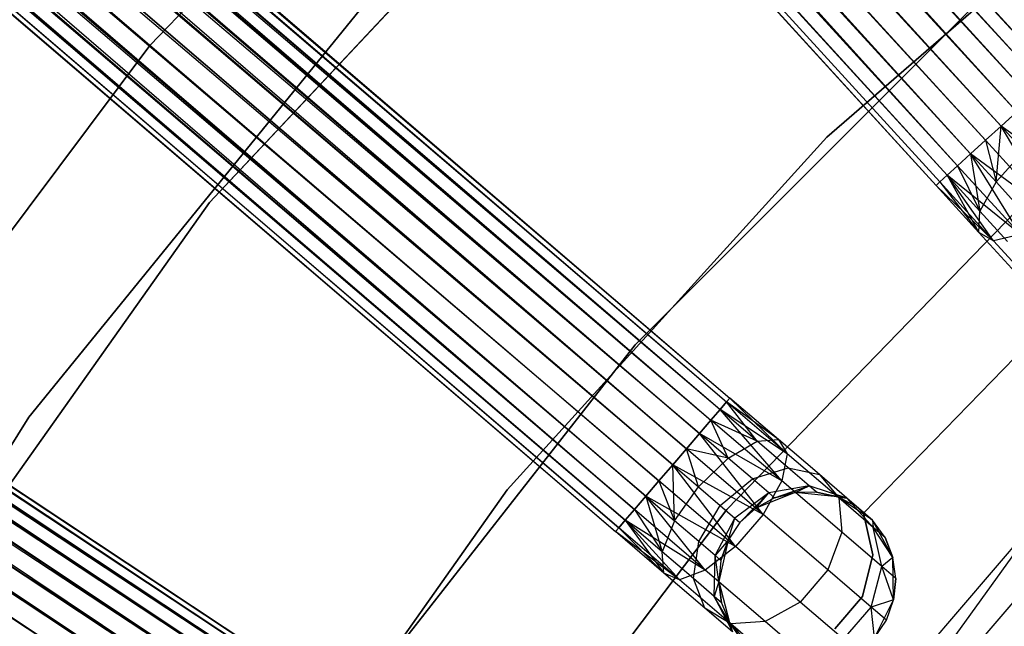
# Model space of a CAD drawing. Extents: x -189 to 189, y -189 to 189.
# Tile 130 of 256: x -40 to -29, y 26 to 33. Entities that reach past the tile are written whole.
import ezdxf

# ---------------------------------------------------------------- set-up
doc = ezdxf.new("R2010")
doc.units = 0
doc.header["$LTSCALE"] = 25.4
doc.layers.get('0').update_dxf_attribs({"linetype": 'CONTINUOUS'})

# ---------------------------------------------------------------- blocks, each defined once
blk = doc.blocks.new('NL2500012474_STL')
at = {"color": 0}
for p, q in [((78.491, 125.123, 177.855), (162.783, 32.493, 178.068)), ((78.491, 125.123, 177.855), (162.783, 32.493, 178.068)), ((78.491, 125.123, 177.855), (162.665, 32.386, 178.249)), ((78.491, 125.123, 177.855), (162.665, 32.386, 178.249)), ((78.408, 125.048, 176.932), (162.783, 32.493, 176.932)), ((78.408, 125.048, 176.932), (162.783, 32.493, 176.932)), ((78.29, 124.94, 178.249), (162.665, 32.386, 178.249)), ((78.29, 124.94, 178.249), (162.665, 32.386, 178.249)), ((78.29, 124.94, 178.249), (162.518, 32.252, 178.385)), ((78.29, 124.94, 178.249), (162.518, 32.252, 178.385)), ((78.29, 124.94, 178.249), (162.351, 32.1, 178.471)), ((78.29, 124.94, 178.249), (162.351, 32.1, 178.471)), ((78.143, 124.807, 176.615), (162.518, 32.252, 176.615)), ((78.143, 124.807, 176.615), (162.518, 32.252, 176.615)), ((78.143, 124.807, 176.615), (162.665, 32.386, 176.751)), ((78.143, 124.807, 176.615), (162.665, 32.386, 176.751)), ((78.143, 124.807, 176.615), (162.783, 32.493, 176.932)), ((78.143, 124.807, 176.615), (162.783, 32.493, 176.932)), ((77.977, 124.655, 178.471), (162.351, 32.1, 178.471)), ((77.977, 124.655, 178.471), (162.351, 32.1, 178.471)), ((162.518, 32.252, 176.615), (77.8, 124.494, 176.5)), ((77.8, 124.494, 178.5), (162.175, 31.939, 178.5)), ((77.8, 124.494, 178.5), (162.175, 31.939, 178.5)), ((162.351, 32.1, 176.529), (77.8, 124.494, 176.5)), ((162.518, 32.252, 176.615), (77.8, 124.494, 176.5)), ((162.351, 32.1, 176.529), (77.8, 124.494, 176.5)), ((162.175, 31.939, 176.5), (77.8, 124.494, 176.5)), ((162.175, 31.939, 176.5), (77.8, 124.494, 176.5)), ((77.623, 124.332, 178.471), (161.998, 31.778, 178.471)), ((77.623, 124.332, 178.471), (161.998, 31.778, 178.471)), ((77.623, 124.332, 178.471), (161.831, 31.626, 178.385)), ((77.623, 124.332, 178.471), (161.831, 31.626, 178.385)), ((77.623, 124.332, 178.471), (161.685, 31.492, 178.249)), ((77.623, 124.332, 178.471), (161.685, 31.492, 178.249)), ((77.456, 124.18, 176.615), (161.831, 31.626, 176.615)), ((162.175, 31.939, 176.5), (77.456, 124.18, 176.615)), ((162.175, 31.939, 176.5), (77.456, 124.18, 176.615)), ((161.998, 31.778, 176.529), (77.456, 124.18, 176.615)), ((161.998, 31.778, 176.529), (77.456, 124.18, 176.615)), ((77.456, 124.18, 176.615), (161.831, 31.626, 176.615)), ((77.31, 124.047, 178.249), (161.685, 31.492, 178.249)), ((77.31, 124.047, 178.249), (161.685, 31.492, 178.249)), ((77.31, 124.047, 178.249), (161.566, 31.384, 178.068)), ((77.31, 124.047, 178.249), (161.566, 31.384, 178.068)), ((161.831, 31.626, 176.615), (77.192, 123.939, 176.932)), ((161.685, 31.492, 176.751), (77.192, 123.939, 176.932)), ((161.831, 31.626, 176.615), (77.192, 123.939, 176.932)), ((161.685, 31.492, 176.751), (77.192, 123.939, 176.932)), ((161.566, 31.384, 176.932), (77.192, 123.939, 176.932)), ((161.566, 31.384, 176.932), (77.192, 123.939, 176.932)), ((77.066, 123.825, 177.379), (161.441, 31.27, 177.621)), ((77.066, 123.825, 177.379), (161.441, 31.27, 177.379)), ((77.066, 123.825, 177.379), (161.441, 31.27, 177.621)), ((161.566, 31.384, 176.932), (77.066, 123.825, 177.379)), ((161.566, 31.384, 176.932), (77.066, 123.825, 177.379)), ((161.484, 31.309, 177.145), (77.066, 123.825, 177.379)), ((161.484, 31.309, 177.145), (77.066, 123.825, 177.379)), ((77.066, 123.825, 177.379), (161.441, 31.27, 177.379)), ((77.109, 123.864, 177.855), (161.566, 31.384, 178.068)), ((77.109, 123.864, 177.855), (161.566, 31.384, 178.068)), ((77.109, 123.864, 177.855), (161.484, 31.309, 177.855)), ((77.109, 123.864, 177.855), (161.484, 31.309, 177.855)), ((77.109, 123.864, 177.855), (161.441, 31.27, 177.621)), ((77.109, 123.864, 177.855), (161.441, 31.27, 177.621)), ((64.007, 110.354, 177.379), (159.116, 28.869, 177.379)), ((64.007, 110.354, 177.379), (159.116, 28.869, 177.621)), ((64.007, 110.354, 177.379), (159.116, 28.869, 177.379)), ((64.007, 110.354, 177.379), (159.116, 28.869, 177.621)), ((64.007, 110.354, 177.379), (159.078, 28.825, 177.855)), ((64.007, 110.354, 177.379), (159.078, 28.825, 177.855)), ((63.896, 110.225, 176.932), (159.005, 28.74, 176.932)), ((63.896, 110.225, 176.932), (159.005, 28.74, 176.932)), ((63.896, 110.225, 176.932), (159.078, 28.825, 177.145)), ((63.896, 110.225, 176.932), (159.078, 28.825, 177.145)), ((63.896, 110.225, 176.932), (159.116, 28.869, 177.379)), ((63.896, 110.225, 176.932), (159.116, 28.869, 177.379)), ((63.969, 110.31, 177.855), (159.078, 28.825, 177.855)), ((63.969, 110.31, 177.855), (159.078, 28.825, 177.855)), ((63.969, 110.31, 177.855), (159.005, 28.74, 178.068)), ((63.969, 110.31, 177.855), (159.005, 28.74, 178.068)), ((63.969, 110.31, 177.855), (158.901, 28.619, 178.249)), ((63.969, 110.31, 177.855), (158.901, 28.619, 178.249)), ((63.792, 110.103, 178.249), (158.901, 28.619, 178.249)), ((63.792, 110.103, 178.249), (158.901, 28.619, 178.249)), ((63.792, 110.103, 178.249), (158.772, 28.468, 178.385)), ((63.792, 110.103, 178.249), (158.772, 28.468, 178.385)), ((63.792, 110.103, 178.249), (158.626, 28.297, 178.471)), ((63.792, 110.103, 178.249), (158.626, 28.297, 178.471)), ((63.663, 109.953, 176.615), (158.772, 28.468, 176.615)), ((63.663, 109.953, 176.615), (158.772, 28.468, 176.615)), ((63.663, 109.953, 176.615), (158.901, 28.619, 176.751)), ((63.663, 109.953, 176.615), (158.901, 28.619, 176.751)), ((63.663, 109.953, 176.615), (159.005, 28.74, 176.932)), ((63.663, 109.953, 176.615), (159.005, 28.74, 176.932)), ((63.516, 109.782, 178.471), (158.626, 28.297, 178.471)), ((63.516, 109.782, 178.471), (158.626, 28.297, 178.471)), ((158.772, 28.468, 176.615), (63.361, 109.6, 176.5)), ((63.361, 109.6, 178.5), (158.47, 28.115, 178.5)), ((63.361, 109.6, 178.5), (158.47, 28.115, 178.5)), ((158.626, 28.297, 176.529), (63.361, 109.6, 176.5)), ((158.772, 28.468, 176.615), (63.361, 109.6, 176.5)), ((158.626, 28.297, 176.529), (63.361, 109.6, 176.5)), ((158.47, 28.115, 176.5), (63.361, 109.6, 176.5)), ((158.47, 28.115, 176.5), (63.361, 109.6, 176.5)), ((63.205, 109.418, 178.471), (158.314, 27.934, 178.471)), ((63.205, 109.418, 178.471), (158.314, 27.934, 178.471)), ((63.205, 109.418, 178.471), (158.167, 27.762, 178.385)), ((63.205, 109.418, 178.471), (158.167, 27.762, 178.385)), ((63.205, 109.418, 178.471), (158.038, 27.612, 178.249)), ((63.205, 109.418, 178.471), (158.038, 27.612, 178.249)), ((63.058, 109.247, 176.615), (158.167, 27.762, 176.615)), ((158.47, 28.115, 176.5), (63.058, 109.247, 176.615)), ((158.47, 28.115, 176.5), (63.058, 109.247, 176.615)), ((158.314, 27.934, 176.529), (63.058, 109.247, 176.615)), ((158.314, 27.934, 176.529), (63.058, 109.247, 176.615)), ((63.058, 109.247, 176.615), (158.167, 27.762, 176.615)), ((62.929, 109.096, 178.249), (158.038, 27.612, 178.249)), ((62.929, 109.096, 178.249), (158.038, 27.612, 178.249)), ((62.929, 109.096, 178.249), (157.934, 27.49, 178.068)), ((62.929, 109.096, 178.249), (157.934, 27.49, 178.068)), ((62.752, 108.89, 177.855), (157.934, 27.49, 178.068)), ((62.752, 108.89, 177.855), (157.934, 27.49, 178.068)), ((62.752, 108.89, 177.855), (157.861, 27.405, 177.855)), ((62.752, 108.89, 177.855), (157.861, 27.405, 177.855)), ((62.752, 108.89, 177.855), (157.824, 27.362, 177.621)), ((62.752, 108.89, 177.855), (157.824, 27.362, 177.621)), ((158.167, 27.762, 176.615), (62.825, 108.975, 176.932)), ((158.038, 27.612, 176.751), (62.825, 108.975, 176.932)), ((158.167, 27.762, 176.615), (62.825, 108.975, 176.932)), ((158.038, 27.612, 176.751), (62.825, 108.975, 176.932)), ((157.934, 27.49, 176.932), (62.825, 108.975, 176.932)), ((157.934, 27.49, 176.932), (62.825, 108.975, 176.932)), ((62.715, 108.846, 177.379), (157.824, 27.362, 177.621)), ((62.715, 108.846, 177.379), (157.824, 27.362, 177.379)), ((62.715, 108.846, 177.379), (157.824, 27.362, 177.621)), ((157.934, 27.49, 176.932), (62.715, 108.846, 177.379)), ((157.934, 27.49, 176.932), (62.715, 108.846, 177.379)), ((157.861, 27.405, 177.145), (62.715, 108.846, 177.379)), ((157.861, 27.405, 177.145), (62.715, 108.846, 177.379)), ((62.715, 108.846, 177.379), (157.824, 27.362, 177.379)), ((51.378, 93.824, 177.855), (155.779, 24.645, 177.855)), ((51.378, 93.824, 177.855), (155.779, 24.645, 177.855)), ((51.378, 93.824, 177.855), (155.718, 24.552, 178.068)), ((51.378, 93.824, 177.855), (155.718, 24.552, 178.068)), ((51.378, 93.824, 177.855), (155.629, 24.418, 178.249)), ((51.378, 93.824, 177.855), (155.629, 24.418, 178.249)), ((51.41, 93.872, 177.379), (155.811, 24.693, 177.379)), ((51.41, 93.872, 177.379), (155.811, 24.693, 177.621)), ((51.41, 93.872, 177.379), (155.811, 24.693, 177.379)), ((51.41, 93.872, 177.379), (155.811, 24.693, 177.621)), ((51.41, 93.872, 177.379), (155.779, 24.645, 177.855)), ((51.41, 93.872, 177.379), (155.779, 24.645, 177.855)), ((51.316, 93.731, 176.932), (155.718, 24.552, 176.932)), ((51.316, 93.731, 176.932), (155.718, 24.552, 176.932)), ((51.316, 93.731, 176.932), (155.779, 24.645, 177.145)), ((51.316, 93.731, 176.932), (155.779, 24.645, 177.145)), ((51.316, 93.731, 176.932), (155.811, 24.693, 177.379)), ((51.316, 93.731, 176.932), (155.811, 24.693, 177.379)), ((51.228, 93.598, 178.249), (155.629, 24.418, 178.249)), ((51.228, 93.598, 178.249), (155.629, 24.418, 178.249)), ((51.228, 93.598, 178.249), (155.52, 24.253, 178.385)), ((51.228, 93.598, 178.249), (155.52, 24.253, 178.385)), ((51.228, 93.598, 178.249), (155.395, 24.065, 178.471)), ((51.228, 93.598, 178.249), (155.395, 24.065, 178.471)), ((51.118, 93.432, 176.615), (155.52, 24.253, 176.615)), ((51.118, 93.432, 176.615), (155.52, 24.253, 176.615)), ((51.118, 93.432, 176.615), (155.629, 24.418, 176.751)), ((51.118, 93.432, 176.615), (155.629, 24.418, 176.751)), ((51.118, 93.432, 176.615), (155.718, 24.552, 176.932)), ((51.118, 93.432, 176.615), (155.718, 24.552, 176.932)), ((50.993, 93.244, 178.471), (155.395, 24.065, 178.471)), ((50.993, 93.244, 178.471), (155.395, 24.065, 178.471)), ((155.52, 24.253, 176.615), (50.861, 93.045, 176.5)), ((50.861, 93.045, 178.5), (155.263, 23.866, 178.5)), ((50.861, 93.045, 178.5), (155.263, 23.866, 178.5)), ((155.395, 24.065, 176.529), (50.861, 93.045, 176.5)), ((155.52, 24.253, 176.615), (50.861, 93.045, 176.5)), ((155.395, 24.065, 176.529), (50.861, 93.045, 176.5)), ((155.263, 23.866, 176.5), (50.861, 93.045, 176.5)), ((155.263, 23.866, 176.5), (50.861, 93.045, 176.5)), ((50.729, 92.845, 178.471), (155.131, 23.666, 178.471)), ((50.729, 92.845, 178.471), (155.131, 23.666, 178.471)), ((155.263, 23.866, 176.5), (50.605, 92.657, 176.615)), ((155.263, 23.866, 176.5), (50.605, 92.657, 176.615)), ((155.131, 23.666, 176.529), (50.605, 92.657, 176.615)), ((155.131, 23.666, 176.529), (50.605, 92.657, 176.615)), ((152.57, 32.847, 20), (156.813, 37.278, 20)), ((156.813, 37.278, 26.5), (152.57, 32.847, 26.5)), ((152.57, 32.847, 20), (156.813, 37.278, 20)), ((156.813, 37.278, 26.5), (152.57, 32.847, 26.5)), ((153.244, 31.078, 20), (157.832, 35.972, 20)), ((157.832, 35.972, 19), (153.244, 31.078, 19)), ((157.832, 35.972, 19), (153.244, 31.078, 19)), ((153.244, 31.078, 20), (157.832, 35.972, 20)), ((164.273, 35.333, 186), (160.21, 31.815, 186)), ((160.21, 31.815, 187), (164.273, 35.333, 187)), ((164.273, 35.333, 186), (160.21, 31.815, 186)), ((160.21, 31.815, 187), (164.273, 35.333, 187)), ((155.029, 33.365, 20), (151.203, 28.653, 20)), ((151.203, 28.653, 26.5), (155.029, 33.365, 26.5)), ((151.203, 28.653, 26.5), (155.029, 33.365, 26.5)), ((155.029, 33.365, 20), (151.203, 28.653, 20)), ((161.841, 33.265, 186), (158.046, 29.47, 186)), ((158.046, 29.47, 178.5), (161.841, 33.265, 178.5)), ((161.841, 33.265, 186), (158.046, 29.47, 186)), ((158.046, 29.47, 178.5), (161.841, 33.265, 178.5)), ((148.893, 27.937, 20), (152.57, 32.847, 20)), ((152.57, 32.847, 26.5), (148.893, 27.937, 26.5)), ((148.893, 27.937, 20), (152.57, 32.847, 20)), ((152.57, 32.847, 26.5), (148.893, 27.937, 26.5)), ((152.57, 32.847, 20), (152.57, 32.847, 26.5)), ((152.57, 32.847, 20), (152.57, 32.847, 26.5)), ((162.351, 32.1, 178.471), (162.175, 31.939, 178.5)), ((162.175, 31.939, 176.5), (162.351, 32.1, 176.529)), ((162.351, 32.1, 178.471), (162.175, 31.939, 178.5)), ((162.175, 31.939, 176.5), (162.351, 32.1, 176.529)), ((161.998, 31.778, 176.529), (162.175, 31.939, 176.5)), ((162.175, 31.939, 178.5), (161.998, 31.778, 178.471)), ((162.175, 31.939, 178.5), (161.998, 31.778, 178.471)), ((161.998, 31.778, 176.529), (162.175, 31.939, 176.5)), ((162.118, 31.311, 178.47), (162.175, 31.939, 178.5)), ((162.118, 31.311, 178.47), (162.175, 31.939, 178.5)), ((162.175, 31.939, 178.5), (162.432, 31.656, 178.576)), ((163.117, 31.26, 176.755), (162.175, 31.939, 176.5)), ((163.117, 31.26, 176.755), (162.175, 31.939, 176.5)), ((162.764, 30.937, 176.755), (162.175, 31.939, 176.5)), ((162.764, 30.937, 176.755), (162.175, 31.939, 176.5)), ((162.175, 31.939, 178.5), (162.432, 31.656, 178.576)), ((160.21, 31.815, 186), (156.601, 27.834, 186)), ((156.601, 27.834, 187), (160.21, 31.815, 187)), ((160.21, 31.815, 186), (156.601, 27.834, 186)), ((156.601, 27.834, 187), (160.21, 31.815, 187)), ((160.21, 31.815, 186), (160.21, 31.815, 187)), ((160.21, 31.815, 186), (160.21, 31.815, 187)), ((161.831, 31.626, 176.615), (161.998, 31.778, 176.529)), ((161.998, 31.778, 178.471), (161.831, 31.626, 178.385)), ((161.998, 31.778, 178.471), (161.831, 31.626, 178.385)), ((161.831, 31.626, 176.615), (161.998, 31.778, 176.529)), ((162.764, 30.937, 176.755), (161.998, 31.778, 176.529)), ((162.764, 30.937, 176.755), (161.998, 31.778, 176.529)), ((161.998, 31.778, 178.471), (162.118, 31.311, 178.47)), ((161.998, 31.778, 178.471), (162.118, 31.311, 178.47)), ((161.685, 31.492, 176.751), (161.831, 31.626, 176.615)), ((161.831, 31.626, 178.385), (161.685, 31.492, 178.249)), ((161.831, 31.626, 178.385), (161.685, 31.492, 178.249)), ((161.685, 31.492, 176.751), (161.831, 31.626, 176.615)), ((162.764, 30.937, 176.755), (161.831, 31.626, 176.615)), ((162.764, 30.937, 176.755), (161.831, 31.626, 176.615)), ((162.393, 30.715, 176.961), (161.831, 31.626, 176.615)), ((162.393, 30.715, 176.961), (161.831, 31.626, 176.615)), ((161.831, 31.626, 178.385), (162.118, 31.311, 178.47)), ((161.831, 31.626, 178.385), (162.118, 31.311, 178.47)), ((161.831, 31.626, 178.385), (161.936, 30.979, 178.177)), ((161.831, 31.626, 178.385), (161.936, 30.979, 178.177)), ((162.118, 31.311, 178.47), (162.432, 31.656, 178.576)), ((162.118, 31.311, 178.47), (162.432, 31.656, 178.576)), ((161.566, 31.384, 176.932), (161.685, 31.492, 176.751)), ((161.685, 31.492, 178.249), (161.566, 31.384, 178.068)), ((161.685, 31.492, 178.249), (161.566, 31.384, 178.068)), ((161.566, 31.384, 176.932), (161.685, 31.492, 176.751)), ((162.393, 30.715, 176.961), (161.685, 31.492, 176.751)), ((162.393, 30.715, 176.961), (161.685, 31.492, 176.751)), ((161.685, 31.492, 178.249), (161.936, 30.979, 178.177)), ((161.685, 31.492, 178.249), (161.936, 30.979, 178.177)), ((159.08, 27.613, 186), (162.719, 31.365, 186)), ((162.719, 31.365, 178.5), (159.08, 27.613, 178.5)), ((162.719, 31.365, 178.5), (159.08, 27.613, 178.5)), ((159.08, 27.613, 186), (162.719, 31.365, 186)), ((161.484, 31.309, 177.145), (161.566, 31.384, 176.932)), ((161.566, 31.384, 178.068), (161.484, 31.309, 177.855)), ((161.566, 31.384, 178.068), (161.484, 31.309, 177.855)), ((161.484, 31.309, 177.145), (161.566, 31.384, 176.932)), ((162.393, 30.715, 176.961), (161.566, 31.384, 176.932)), ((162.393, 30.715, 176.961), (161.566, 31.384, 176.932)), ((162.091, 30.643, 177.325), (161.566, 31.384, 176.932)), ((162.091, 30.643, 177.325), (161.566, 31.384, 176.932)), ((161.936, 30.979, 178.177), (161.566, 31.384, 178.068)), ((161.566, 31.384, 178.068), (161.925, 30.739, 177.764)), ((161.566, 31.384, 178.068), (161.925, 30.739, 177.764)), ((161.936, 30.979, 178.177), (161.566, 31.384, 178.068)), ((161.441, 31.27, 177.379), (161.484, 31.309, 177.145)), ((161.484, 31.309, 177.855), (161.441, 31.27, 177.621)), ((161.484, 31.309, 177.855), (161.441, 31.27, 177.621)), ((161.441, 31.27, 177.379), (161.484, 31.309, 177.145)), ((162.091, 30.643, 177.325), (161.441, 31.27, 177.379)), ((162.091, 30.643, 177.325), (161.441, 31.27, 177.379)), ((161.925, 30.739, 177.764), (161.441, 31.27, 177.379)), ((161.925, 30.739, 177.764), (161.441, 31.27, 177.621)), ((161.925, 30.739, 177.764), (161.441, 31.27, 177.379)), ((161.925, 30.739, 177.764), (161.441, 31.27, 177.621)), ((162.091, 30.643, 177.325), (161.484, 31.309, 177.145)), ((162.091, 30.643, 177.325), (161.484, 31.309, 177.145)), ((161.484, 31.309, 177.855), (161.925, 30.739, 177.764)), ((161.484, 31.309, 177.855), (161.925, 30.739, 177.764)), ((162.118, 31.311, 178.47), (161.936, 30.979, 178.177)), ((162.118, 31.311, 178.47), (161.936, 30.979, 178.177)), ((162.362, 31.043, 178.712), (162.118, 31.311, 178.47)), ((162.362, 31.043, 178.712), (162.118, 31.311, 178.47)), ((149.367, 25.604, 20), (153.244, 31.078, 20)), ((153.244, 31.078, 19), (149.367, 25.604, 19)), ((153.244, 31.078, 19), (149.367, 25.604, 19)), ((149.367, 25.604, 20), (153.244, 31.078, 20)), ((153.244, 31.078, 19), (153.244, 31.078, 20)), ((153.244, 31.078, 19), (153.244, 31.078, 20)), ((161.925, 30.739, 177.764), (161.936, 30.979, 178.177)), ((161.925, 30.739, 177.764), (161.936, 30.979, 178.177)), ((162.249, 30.636, 178.487), (161.936, 30.979, 178.177)), ((162.249, 30.636, 178.487), (161.936, 30.979, 178.177)), ((162.091, 30.643, 177.325), (161.925, 30.739, 177.764)), ((162.336, 30.288, 178.171), (161.925, 30.739, 177.764)), ((162.091, 30.643, 177.325), (161.925, 30.739, 177.764)), ((162.336, 30.288, 178.171), (161.925, 30.739, 177.764)), ((162.393, 30.715, 176.961), (162.091, 30.643, 177.325)), ((162.393, 30.715, 176.961), (162.091, 30.643, 177.325)), ((162.605, 30.078, 177.835), (162.091, 30.643, 177.325)), ((162.605, 30.078, 177.835), (162.091, 30.643, 177.325)), ((160.624, 27.57, 185), (162.822, 29.835, 185)), ((162.822, 29.835, 183), (160.624, 27.57, 183)), ((162.822, 29.835, 183), (160.624, 27.57, 183)), ((160.624, 27.57, 185), (162.822, 29.835, 185)), ((158.046, 29.47, 186), (154.735, 25.244, 186)), ((154.735, 25.244, 178.5), (158.046, 29.47, 178.5)), ((158.046, 29.47, 186), (154.735, 25.244, 186)), ((154.735, 25.244, 178.5), (158.046, 29.47, 178.5)), ((158.046, 29.47, 186), (158.046, 29.47, 178.5)), ((158.046, 29.47, 186), (158.046, 29.47, 178.5)), ((159.078, 28.825, 177.855), (159.005, 28.74, 178.068)), ((159.005, 28.74, 176.932), (159.078, 28.825, 177.145)), ((159.005, 28.74, 176.932), (159.078, 28.825, 177.145)), ((159.078, 28.825, 177.855), (159.005, 28.74, 178.068)), ((159.116, 28.869, 177.621), (159.078, 28.825, 177.855)), ((159.078, 28.825, 177.145), (159.116, 28.869, 177.379)), ((159.078, 28.825, 177.145), (159.116, 28.869, 177.379)), ((159.116, 28.869, 177.621), (159.078, 28.825, 177.855)), ((159.421, 28.384, 178.177), (159.078, 28.825, 177.855)), ((159.421, 28.384, 178.177), (159.078, 28.825, 177.855)), ((159.662, 28.401, 177.764), (159.078, 28.825, 177.855)), ((159.662, 28.401, 177.764), (159.078, 28.825, 177.855)), ((159.762, 28.239, 177.325), (159.078, 28.825, 177.145)), ((159.762, 28.239, 177.325), (159.078, 28.825, 177.145)), ((159.662, 28.401, 177.764), (159.116, 28.869, 177.621)), ((159.662, 28.401, 177.764), (159.116, 28.869, 177.379)), ((159.662, 28.401, 177.764), (159.116, 28.869, 177.621)), ((159.662, 28.401, 177.764), (159.116, 28.869, 177.379)), ((159.762, 28.239, 177.325), (159.116, 28.869, 177.379)), ((159.762, 28.239, 177.325), (159.116, 28.869, 177.379)), ((159.005, 28.74, 178.068), (158.901, 28.619, 178.249)), ((158.901, 28.619, 176.751), (159.005, 28.74, 176.932)), ((158.901, 28.619, 176.751), (159.005, 28.74, 176.932)), ((159.005, 28.74, 178.068), (158.901, 28.619, 178.249)), ((159.421, 28.384, 178.177), (159.005, 28.74, 178.068)), ((159.421, 28.384, 178.177), (159.005, 28.74, 178.068)), ((159.762, 28.239, 177.325), (159.005, 28.74, 176.932)), ((159.762, 28.239, 177.325), (159.005, 28.74, 176.932)), ((159.7, 27.935, 176.961), (159.005, 28.74, 176.932)), ((159.7, 27.935, 176.961), (159.005, 28.74, 176.932)), ((151.203, 28.653, 20), (147.985, 23.506, 20)), ((147.985, 23.506, 26.5), (151.203, 28.653, 26.5)), ((147.985, 23.506, 26.5), (151.203, 28.653, 26.5)), ((151.203, 28.653, 20), (147.985, 23.506, 20)), ((151.203, 28.653, 26.5), (151.203, 28.653, 20)), ((151.203, 28.653, 26.5), (151.203, 28.653, 20)), ((158.901, 28.619, 178.249), (158.772, 28.468, 178.385)), ((158.772, 28.468, 176.615), (158.901, 28.619, 176.751)), ((158.772, 28.468, 176.615), (158.901, 28.619, 176.751)), ((158.901, 28.619, 178.249), (158.772, 28.468, 178.385)), ((159.096, 28.191, 178.47), (158.901, 28.619, 178.249)), ((159.096, 28.191, 178.47), (158.901, 28.619, 178.249)), ((159.421, 28.384, 178.177), (158.901, 28.619, 178.249)), ((159.421, 28.384, 178.177), (158.901, 28.619, 178.249)), ((159.7, 27.935, 176.961), (158.901, 28.619, 176.751)), ((159.7, 27.935, 176.961), (158.901, 28.619, 176.751)), ((158.772, 28.468, 178.385), (158.626, 28.297, 178.471)), ((158.626, 28.297, 176.529), (158.772, 28.468, 176.615)), ((158.772, 28.468, 178.385), (158.626, 28.297, 178.471)), ((158.626, 28.297, 176.529), (158.772, 28.468, 176.615)), ((159.096, 28.191, 178.47), (158.772, 28.468, 178.385)), ((159.096, 28.191, 178.47), (158.772, 28.468, 178.385)), ((159.7, 27.935, 176.961), (158.772, 28.468, 176.615)), ((159.7, 27.935, 176.961), (158.772, 28.468, 176.615)), ((159.489, 27.557, 176.755), (158.772, 28.468, 176.615)), ((159.489, 27.557, 176.755), (158.772, 28.468, 176.615)), ((159.096, 28.191, 178.47), (159.421, 28.384, 178.177)), ((159.096, 28.191, 178.47), (159.421, 28.384, 178.177)), ((159.421, 28.384, 178.177), (159.662, 28.401, 177.764)), ((159.421, 28.384, 178.177), (159.662, 28.401, 177.764)), ((159.774, 28.082, 178.487), (159.421, 28.384, 178.177)), ((159.774, 28.082, 178.487), (159.421, 28.384, 178.177)), ((159.662, 28.401, 177.764), (159.762, 28.239, 177.325)), ((160.125, 28.005, 178.171), (159.662, 28.401, 177.764)), ((160.125, 28.005, 178.171), (159.662, 28.401, 177.764)), ((159.662, 28.401, 177.764), (159.762, 28.239, 177.325)), ((158.626, 28.297, 178.471), (158.47, 28.115, 178.5)), ((158.47, 28.115, 176.5), (158.626, 28.297, 176.529)), ((158.626, 28.297, 178.471), (158.47, 28.115, 178.5)), ((158.47, 28.115, 176.5), (158.626, 28.297, 176.529)), ((158.76, 27.866, 178.576), (158.626, 28.297, 178.471)), ((158.76, 27.866, 178.576), (158.626, 28.297, 178.471)), ((159.096, 28.191, 178.47), (158.626, 28.297, 178.471)), ((159.096, 28.191, 178.47), (158.626, 28.297, 178.471)), ((159.489, 27.557, 176.755), (158.626, 28.297, 176.529)), ((159.489, 27.557, 176.755), (158.626, 28.297, 176.529)), ((159.762, 28.239, 177.325), (159.7, 27.935, 176.961)), ((159.762, 28.239, 177.325), (159.7, 27.935, 176.961)), ((160.343, 27.742, 177.835), (159.762, 28.239, 177.325)), ((160.343, 27.742, 177.835), (159.762, 28.239, 177.325)), ((158.314, 27.934, 176.529), (158.47, 28.115, 176.5)), ((158.47, 28.115, 178.5), (158.314, 27.934, 178.471)), ((158.47, 28.115, 178.5), (158.314, 27.934, 178.471)), ((158.314, 27.934, 176.529), (158.47, 28.115, 176.5)), ((158.47, 28.115, 178.5), (158.76, 27.866, 178.576)), ((159.489, 27.557, 176.755), (158.47, 28.115, 176.5)), ((159.489, 27.557, 176.755), (158.47, 28.115, 176.5)), ((159.177, 27.194, 176.755), (158.47, 28.115, 176.5)), ((159.177, 27.194, 176.755), (158.47, 28.115, 176.5)), ((158.491, 27.485, 178.47), (158.47, 28.115, 178.5)), ((158.491, 27.485, 178.47), (158.47, 28.115, 178.5)), ((158.47, 28.115, 178.5), (158.76, 27.866, 178.576)), ((158.76, 27.866, 178.576), (159.096, 28.191, 178.47)), ((158.76, 27.866, 178.576), (159.096, 28.191, 178.47)), ((159.371, 27.956, 178.712), (159.096, 28.191, 178.47)), ((159.371, 27.956, 178.712), (159.096, 28.191, 178.47)), ((159.371, 27.956, 178.712), (159.774, 28.082, 178.487)), ((159.371, 27.956, 178.712), (159.774, 28.082, 178.487)), ((159.774, 28.082, 178.487), (160.125, 28.005, 178.171)), ((160.01, 27.88, 178.952), (159.774, 28.082, 178.487)), ((160.01, 27.88, 178.952), (159.774, 28.082, 178.487)), ((159.774, 28.082, 178.487), (160.125, 28.005, 178.171)), ((160.125, 28.005, 178.171), (160.343, 27.742, 177.835)), ((160.434, 27.74, 178.781), (160.125, 28.005, 178.171)), ((160.434, 27.74, 178.781), (160.125, 28.005, 178.171)), ((160.125, 28.005, 178.171), (160.343, 27.742, 177.835)), ((158.167, 27.762, 176.615), (158.314, 27.934, 176.529)), ((158.314, 27.934, 178.471), (158.167, 27.762, 178.385)), ((158.314, 27.934, 178.471), (158.167, 27.762, 178.385)), ((158.167, 27.762, 176.615), (158.314, 27.934, 176.529)), ((159.177, 27.194, 176.755), (158.314, 27.934, 176.529)), ((159.177, 27.194, 176.755), (158.314, 27.934, 176.529)), ((158.314, 27.934, 178.471), (158.491, 27.485, 178.47)), ((158.314, 27.934, 178.471), (158.491, 27.485, 178.47)), ((159.007, 27.655, 178.793), (159.371, 27.956, 178.712)), ((159.007, 27.655, 178.793), (159.371, 27.956, 178.712)), ((159.554, 27.798, 179.073), (159.371, 27.956, 178.712)), ((159.554, 27.798, 179.073), (159.371, 27.956, 178.712)), ((159.7, 27.935, 176.961), (159.489, 27.557, 176.755)), ((159.7, 27.935, 176.961), (159.489, 27.557, 176.755)), ((160.377, 27.355, 177.557), (159.7, 27.935, 176.961)), ((160.377, 27.355, 177.557), (159.7, 27.935, 176.961)), ((156.601, 27.834, 186), (153.499, 23.446, 186)), ((153.499, 23.446, 187), (156.601, 27.834, 187)), ((156.601, 27.834, 186), (153.499, 23.446, 186)), ((153.499, 23.446, 187), (156.601, 27.834, 187)), ((156.601, 27.834, 186), (156.601, 27.834, 187)), ((156.601, 27.834, 186), (156.601, 27.834, 187)), ((158.491, 27.485, 178.47), (158.76, 27.866, 178.576)), ((158.491, 27.485, 178.47), (158.76, 27.866, 178.576)), ((158.76, 27.866, 178.576), (159.007, 27.655, 178.793)), ((158.76, 27.866, 178.576), (159.007, 27.655, 178.793)), ((159.554, 27.798, 179.073), (159.171, 27.514, 179.117)), ((159.554, 27.798, 179.073), (159.171, 27.514, 179.117)), ((159.229, 27.465, 179.5), (159.554, 27.798, 179.073)), ((159.229, 27.465, 179.5), (159.554, 27.798, 179.073)), ((159.852, 27.805, 185), (159.407, 27.628, 185)), ((159.852, 27.805, 185), (159.407, 27.628, 185)), ((159.407, 27.628, 179.5), (159.554, 27.798, 179.073)), ((159.407, 27.628, 179.5), (159.554, 27.798, 179.073)), ((160.01, 27.88, 178.952), (159.554, 27.798, 179.073)), ((160.01, 27.88, 178.952), (159.554, 27.798, 179.073)), ((159.619, 27.743, 179.5), (159.554, 27.798, 179.073)), ((159.619, 27.743, 179.5), (159.554, 27.798, 179.073)), ((159.619, 27.743, 179.5), (160.01, 27.88, 178.952)), ((159.619, 27.743, 179.5), (160.01, 27.88, 178.952)), ((159.852, 27.805, 179.5), (159.619, 27.743, 179.5)), ((159.619, 27.743, 179.5), (159.852, 27.805, 185)), ((159.619, 27.743, 179.5), (159.852, 27.805, 185)), ((159.852, 27.805, 179.5), (159.619, 27.743, 179.5)), ((159.852, 27.805, 179.5), (160.01, 27.88, 178.952)), ((159.852, 27.805, 179.5), (160.01, 27.88, 178.952)), ((160.093, 27.809, 179.5), (159.852, 27.805, 185)), ((160.093, 27.809, 179.5), (159.852, 27.805, 179.5)), ((160.093, 27.809, 179.5), (159.852, 27.805, 185)), ((160.093, 27.809, 179.5), (159.852, 27.805, 179.5)), ((160.328, 27.755, 185), (159.852, 27.805, 185)), ((160.328, 27.755, 185), (159.852, 27.805, 185)), ((159.852, 27.805, 179.5), (159.852, 27.805, 185)), ((159.852, 27.805, 179.5), (159.852, 27.805, 185)), ((160.093, 27.809, 179.5), (160.01, 27.88, 178.952)), ((160.093, 27.809, 179.5), (160.01, 27.88, 178.952)), ((160.434, 27.74, 178.781), (160.01, 27.88, 178.952)), ((160.434, 27.74, 178.781), (160.01, 27.88, 178.952)), ((160.328, 27.755, 179.5), (160.093, 27.809, 179.5)), ((160.093, 27.809, 179.5), (160.328, 27.755, 185)), ((160.093, 27.809, 179.5), (160.328, 27.755, 185)), ((160.093, 27.809, 179.5), (160.434, 27.74, 178.781)), ((160.093, 27.809, 179.5), (160.434, 27.74, 178.781)), ((160.328, 27.755, 179.5), (160.093, 27.809, 179.5)), ((158.038, 27.612, 176.751), (158.167, 27.762, 176.615)), ((158.167, 27.762, 178.385), (158.038, 27.612, 178.249)), ((158.167, 27.762, 178.385), (158.038, 27.612, 178.249)), ((158.038, 27.612, 176.751), (158.167, 27.762, 176.615)), ((159.177, 27.194, 176.755), (158.167, 27.762, 176.615)), ((159.177, 27.194, 176.755), (158.167, 27.762, 176.615)), ((158.837, 26.928, 176.961), (158.167, 27.762, 176.615)), ((158.837, 26.928, 176.961), (158.167, 27.762, 176.615)), ((158.167, 27.762, 178.385), (158.491, 27.485, 178.47)), ((158.167, 27.762, 178.385), (158.491, 27.485, 178.47)), ((158.167, 27.762, 178.385), (158.35, 27.134, 178.177)), ((158.167, 27.762, 178.385), (158.35, 27.134, 178.177)), ((159.619, 27.743, 179.5), (159.407, 27.628, 185)), ((159.619, 27.743, 179.5), (159.407, 27.628, 185)), ((159.619, 27.743, 179.5), (159.407, 27.628, 179.5)), ((159.619, 27.743, 179.5), (159.407, 27.628, 179.5)), ((162.752, 27.708, 149), (159.503, 23.909, 149)), ((162.752, 27.708, 149), (159.503, 23.909, 149)), ((159.838, 23.658, 173.005), (162.752, 27.708, 149)), ((159.838, 23.658, 173.005), (162.752, 27.708, 149)), ((160.726, 27.49, 185), (160.328, 27.755, 185)), ((160.543, 27.646, 179.5), (160.328, 27.755, 185)), ((160.726, 27.49, 185), (160.328, 27.755, 185)), ((160.543, 27.646, 179.5), (160.328, 27.755, 179.5)), ((160.328, 27.755, 179.5), (160.328, 27.755, 185)), ((160.543, 27.646, 179.5), (160.328, 27.755, 185)), ((160.328, 27.755, 179.5), (160.328, 27.755, 185)), ((160.328, 27.755, 179.5), (160.434, 27.74, 178.781)), ((160.543, 27.646, 179.5), (160.328, 27.755, 179.5)), ((160.328, 27.755, 179.5), (160.434, 27.74, 178.781)), ((160.343, 27.742, 177.835), (160.377, 27.355, 177.557)), ((160.73, 27.41, 178.599), (160.343, 27.742, 177.835)), ((160.73, 27.41, 178.599), (160.343, 27.742, 177.835)), ((160.343, 27.742, 177.835), (160.377, 27.355, 177.557)), ((160.726, 27.49, 179.5), (160.434, 27.74, 178.781)), ((160.543, 27.646, 179.5), (160.434, 27.74, 178.781)), ((160.543, 27.646, 179.5), (160.434, 27.74, 178.781)), ((160.726, 27.49, 179.5), (160.434, 27.74, 178.781)), ((160.73, 27.41, 178.599), (160.434, 27.74, 178.781)), ((160.73, 27.41, 178.599), (160.434, 27.74, 178.781)), ((155.931, 23.442, 186), (159.08, 27.613, 186)), ((159.08, 27.613, 178.5), (155.931, 23.442, 178.5)), ((159.08, 27.613, 178.5), (155.931, 23.442, 178.5)), ((155.931, 23.442, 186), (159.08, 27.613, 186)), ((157.934, 27.49, 176.932), (158.038, 27.612, 176.751)), ((158.038, 27.612, 178.249), (157.934, 27.49, 178.068)), ((158.038, 27.612, 178.249), (157.934, 27.49, 178.068)), ((157.934, 27.49, 176.932), (158.038, 27.612, 176.751)), ((158.837, 26.928, 176.961), (158.038, 27.612, 176.751)), ((158.837, 26.928, 176.961), (158.038, 27.612, 176.751)), ((158.038, 27.612, 178.249), (158.35, 27.134, 178.177)), ((158.038, 27.612, 178.249), (158.35, 27.134, 178.177)), ((158.766, 27.25, 178.712), (159.007, 27.655, 178.793)), ((158.766, 27.25, 178.712), (159.007, 27.655, 178.793)), ((159.007, 27.655, 178.793), (159.171, 27.514, 179.117)), ((159.007, 27.655, 178.793), (159.171, 27.514, 179.117)), ((159.08, 27.613, 178.5), (159.08, 27.613, 186)), ((159.08, 27.613, 178.5), (159.08, 27.613, 186)), ((159.489, 27.557, 176.755), (159.177, 27.194, 176.755)), ((159.489, 27.557, 176.755), (159.177, 27.194, 176.755)), ((159.407, 27.628, 185), (159.229, 27.465, 185)), ((159.407, 27.628, 179.5), (159.229, 27.465, 179.5)), ((159.407, 27.628, 185), (159.229, 27.465, 185)), ((159.407, 27.628, 179.5), (159.229, 27.465, 179.5)), ((159.407, 27.628, 179.5), (159.407, 27.628, 185)), ((159.407, 27.628, 179.5), (159.407, 27.628, 185)), ((160.221, 26.93, 177.399), (159.489, 27.557, 176.755)), ((160.221, 26.93, 177.399), (159.489, 27.557, 176.755)), ((160.543, 27.646, 179.5), (160.726, 27.49, 185)), ((160.543, 27.646, 179.5), (160.726, 27.49, 185)), ((160.729, 27.099, 185), (160.624, 27.57, 185)), ((160.624, 27.57, 185), (160.624, 27.57, 183)), ((160.624, 27.57, 183), (160.729, 27.099, 183)), ((160.624, 27.57, 185), (160.624, 27.57, 183)), ((160.624, 27.57, 183), (160.729, 27.099, 183)), ((160.729, 27.099, 185), (160.624, 27.57, 185)), ((157.861, 27.405, 177.145), (157.934, 27.49, 176.932)), ((157.934, 27.49, 178.068), (157.861, 27.405, 177.855)), ((157.934, 27.49, 178.068), (157.861, 27.405, 177.855)), ((157.861, 27.405, 177.145), (157.934, 27.49, 176.932)), ((158.837, 26.928, 176.961), (157.934, 27.49, 176.932)), ((158.837, 26.928, 176.961), (157.934, 27.49, 176.932)), ((158.546, 26.819, 177.325), (157.934, 27.49, 176.932)), ((158.546, 26.819, 177.325), (157.934, 27.49, 176.932)), ((158.35, 27.134, 178.177), (157.934, 27.49, 178.068)), ((157.934, 27.49, 178.068), (158.37, 26.894, 177.764)), ((157.934, 27.49, 178.068), (158.37, 26.894, 177.764)), ((158.35, 27.134, 178.177), (157.934, 27.49, 178.068)), ((158.491, 27.485, 178.47), (158.35, 27.134, 178.177)), ((158.491, 27.485, 178.47), (158.35, 27.134, 178.177)), ((158.766, 27.25, 178.712), (158.491, 27.485, 178.47)), ((158.766, 27.25, 178.712), (158.491, 27.485, 178.47)), ((158.949, 27.093, 179.073), (159.171, 27.514, 179.117)), ((158.949, 27.093, 179.073), (159.171, 27.514, 179.117)), ((159.096, 27.264, 179.5), (159.171, 27.514, 179.117)), ((159.096, 27.264, 179.5), (159.171, 27.514, 179.117)), ((159.229, 27.465, 185), (159.096, 27.264, 185)), ((159.229, 27.465, 179.5), (159.096, 27.264, 179.5)), ((159.229, 27.465, 185), (159.096, 27.264, 185)), ((159.229, 27.465, 179.5), (159.096, 27.264, 179.5)), ((159.171, 27.514, 179.117), (159.229, 27.465, 179.5)), ((159.171, 27.514, 179.117), (159.229, 27.465, 179.5)), ((159.229, 27.465, 179.5), (159.229, 27.465, 185)), ((159.229, 27.465, 179.5), (159.229, 27.465, 185)), ((160.955, 27.07, 185), (160.726, 27.49, 185)), ((160.866, 27.294, 179.5), (160.726, 27.49, 185)), ((160.955, 27.07, 185), (160.726, 27.49, 185)), ((160.866, 27.294, 179.5), (160.726, 27.49, 179.5)), ((160.726, 27.49, 179.5), (160.726, 27.49, 185)), ((160.866, 27.294, 179.5), (160.726, 27.49, 185)), ((160.726, 27.49, 179.5), (160.726, 27.49, 185)), ((160.726, 27.49, 179.5), (160.73, 27.41, 178.599)), ((160.866, 27.294, 179.5), (160.726, 27.49, 179.5)), ((160.726, 27.49, 179.5), (160.73, 27.41, 178.599)), ((157.824, 27.362, 177.379), (157.861, 27.405, 177.145)), ((157.861, 27.405, 177.855), (157.824, 27.362, 177.621)), ((157.861, 27.405, 177.855), (157.824, 27.362, 177.621)), ((157.824, 27.362, 177.379), (157.861, 27.405, 177.145)), ((158.546, 26.819, 177.325), (157.824, 27.362, 177.379)), ((158.546, 26.819, 177.325), (157.824, 27.362, 177.379)), ((158.37, 26.894, 177.764), (157.824, 27.362, 177.379)), ((158.37, 26.894, 177.764), (157.824, 27.362, 177.621)), ((158.37, 26.894, 177.764), (157.824, 27.362, 177.379)), ((158.37, 26.894, 177.764), (157.824, 27.362, 177.621)), ((158.546, 26.819, 177.325), (157.861, 27.405, 177.145)), ((158.546, 26.819, 177.325), (157.861, 27.405, 177.145)), ((157.861, 27.405, 177.855), (158.37, 26.894, 177.764)), ((157.861, 27.405, 177.855), (158.37, 26.894, 177.764)), ((160.377, 27.355, 177.557), (160.221, 26.93, 177.399)), ((160.377, 27.355, 177.557), (160.221, 26.93, 177.399)), ((160.83, 26.967, 178.448), (160.377, 27.355, 177.557)), ((160.83, 26.967, 178.448), (160.377, 27.355, 177.557)), ((160.866, 27.294, 179.5), (160.73, 27.41, 178.599)), ((160.866, 27.294, 179.5), (160.73, 27.41, 178.599)), ((160.955, 27.07, 179.5), (160.73, 27.41, 178.599)), ((160.955, 27.07, 179.5), (160.73, 27.41, 178.599)), ((160.83, 26.967, 178.448), (160.73, 27.41, 178.599)), ((160.83, 26.967, 178.448), (160.73, 27.41, 178.599)), ((158.703, 26.832, 178.487), (158.766, 27.25, 178.712)), ((158.703, 26.832, 178.487), (158.766, 27.25, 178.712)), ((158.949, 27.093, 179.073), (158.766, 27.25, 178.712)), ((158.949, 27.093, 179.073), (158.766, 27.25, 178.712)), ((159.096, 27.264, 179.5), (158.949, 27.093, 179.073)), ((159.096, 27.264, 179.5), (158.949, 27.093, 179.073)), ((159.096, 27.264, 185), (158.989, 26.798, 185)), ((159.096, 27.264, 185), (158.989, 26.798, 185)), ((159.096, 27.264, 179.5), (159.014, 27.037, 179.5)), ((159.014, 27.037, 179.5), (159.096, 27.264, 185)), ((159.014, 27.037, 179.5), (159.096, 27.264, 185)), ((159.096, 27.264, 179.5), (159.014, 27.037, 179.5)), ((159.096, 27.264, 179.5), (159.096, 27.264, 185)), ((159.096, 27.264, 179.5), (159.096, 27.264, 185)), ((159.838, 23.658, 173.005), (162.912, 27.271, 173.005)), ((159.838, 23.658, 173.005), (162.912, 27.271, 173.005)), ((160.955, 27.07, 179.5), (160.866, 27.294, 179.5)), ((160.866, 27.294, 179.5), (160.955, 27.07, 185)), ((160.866, 27.294, 179.5), (160.955, 27.07, 185)), ((160.955, 27.07, 179.5), (160.866, 27.294, 179.5)), ((158.37, 26.894, 177.764), (158.35, 27.134, 178.177)), ((158.703, 26.832, 178.487), (158.35, 27.134, 178.177)), ((158.37, 26.894, 177.764), (158.35, 27.134, 178.177)), ((158.703, 26.832, 178.487), (158.35, 27.134, 178.177)), ((159.177, 27.194, 176.755), (158.837, 26.928, 176.961)), ((159.177, 27.194, 176.755), (158.837, 26.928, 176.961)), ((159.909, 26.567, 177.399), (159.177, 27.194, 176.755)), ((159.909, 26.567, 177.399), (159.177, 27.194, 176.755)), ((158.939, 26.63, 178.952), (158.949, 27.093, 179.073)), ((158.939, 26.63, 178.952), (158.949, 27.093, 179.073)), ((158.989, 26.798, 179.5), (158.949, 27.093, 179.073)), ((158.989, 26.798, 179.5), (158.949, 27.093, 179.073)), ((159.014, 27.037, 179.5), (158.949, 27.093, 179.073)), ((159.014, 27.037, 179.5), (158.949, 27.093, 179.073)), ((159.014, 27.037, 179.5), (158.989, 26.798, 185)), ((159.014, 27.037, 179.5), (158.989, 26.798, 179.5)), ((159.014, 27.037, 179.5), (158.989, 26.798, 185)), ((159.014, 27.037, 179.5), (158.989, 26.798, 179.5)), ((160.611, 26.631, 185), (160.729, 27.099, 185)), ((160.729, 27.099, 183), (160.611, 26.631, 183)), ((160.729, 27.099, 183), (160.611, 26.631, 183)), ((160.611, 26.631, 185), (160.729, 27.099, 185)), ((160.729, 27.099, 185), (160.729, 27.099, 183)), ((160.729, 27.099, 185), (160.729, 27.099, 183)), ((160.955, 27.07, 179.5), (160.83, 26.967, 178.448)), ((160.955, 27.07, 179.5), (160.83, 26.967, 178.448)), ((160.963, 26.591, 185), (160.955, 27.07, 185)), ((160.988, 26.831, 179.5), (160.955, 27.07, 185)), ((160.963, 26.591, 185), (160.955, 27.07, 185)), ((160.988, 26.831, 179.5), (160.955, 27.07, 179.5)), ((160.955, 27.07, 179.5), (160.955, 27.07, 185)), ((160.988, 26.831, 179.5), (160.955, 27.07, 185)), ((160.955, 27.07, 179.5), (160.955, 27.07, 185)), ((160.988, 26.831, 179.5), (160.955, 27.07, 179.5)), ((158.546, 26.819, 177.325), (158.37, 26.894, 177.764)), ((158.833, 26.497, 178.171), (158.37, 26.894, 177.764)), ((158.546, 26.819, 177.325), (158.37, 26.894, 177.764)), ((158.833, 26.497, 178.171), (158.37, 26.894, 177.764)), ((158.837, 26.928, 176.961), (158.546, 26.819, 177.325)), ((158.837, 26.928, 176.961), (158.546, 26.819, 177.325)), ((159.514, 26.347, 177.557), (158.837, 26.928, 176.961)), ((159.514, 26.347, 177.557), (158.837, 26.928, 176.961)), ((160.221, 26.93, 177.399), (159.909, 26.567, 177.399)), ((160.221, 26.93, 177.399), (159.909, 26.567, 177.399)), ((160.71, 26.511, 178.363), (160.221, 26.93, 177.399)), ((160.71, 26.511, 178.363), (160.221, 26.93, 177.399)), ((160.71, 26.511, 178.363), (160.83, 26.967, 178.448)), ((160.71, 26.511, 178.363), (160.83, 26.967, 178.448)), ((160.988, 26.831, 179.5), (160.83, 26.967, 178.448)), ((160.988, 26.831, 179.5), (160.83, 26.967, 178.448)), ((160.963, 26.591, 179.5), (160.83, 26.967, 178.448)), ((160.963, 26.591, 179.5), (160.83, 26.967, 178.448)), ((159.126, 26.322, 177.835), (158.546, 26.819, 177.325)), ((159.126, 26.322, 177.835), (158.546, 26.819, 177.325)), ((158.833, 26.497, 178.171), (158.703, 26.832, 178.487)), ((158.939, 26.63, 178.952), (158.703, 26.832, 178.487)), ((158.833, 26.497, 178.171), (158.703, 26.832, 178.487)), ((158.939, 26.63, 178.952), (158.703, 26.832, 178.487)), ((158.989, 26.798, 179.5), (158.939, 26.63, 178.952)), ((158.989, 26.798, 179.5), (158.939, 26.63, 178.952)), ((158.989, 26.798, 185), (159.111, 26.335, 185)), ((158.989, 26.798, 179.5), (158.989, 26.798, 185)), ((158.989, 26.798, 179.5), (158.989, 26.798, 185)), ((158.989, 26.798, 179.5), (159.022, 26.559, 179.5)), ((159.022, 26.559, 179.5), (158.989, 26.798, 185)), ((159.022, 26.559, 179.5), (158.989, 26.798, 185)), ((158.989, 26.798, 185), (159.111, 26.335, 185)), ((158.989, 26.798, 179.5), (159.022, 26.559, 179.5)), ((160.963, 26.591, 179.5), (160.988, 26.831, 179.5)), ((160.988, 26.831, 179.5), (160.963, 26.591, 185)), ((160.988, 26.831, 179.5), (160.963, 26.591, 185)), ((160.963, 26.591, 179.5), (160.988, 26.831, 179.5)), ((159.111, 26.335, 179.5), (158.939, 26.63, 178.952)), ((158.939, 26.63, 178.952), (159.143, 26.232, 178.781)), ((158.939, 26.63, 178.952), (159.143, 26.232, 178.781)), ((159.022, 26.559, 179.5), (158.939, 26.63, 178.952)), ((159.111, 26.335, 179.5), (158.939, 26.63, 178.952)), ((159.022, 26.559, 179.5), (158.939, 26.63, 178.952)), ((159.022, 26.559, 179.5), (159.111, 26.335, 185)), ((159.022, 26.559, 179.5), (159.111, 26.335, 179.5)), ((159.022, 26.559, 179.5), (159.111, 26.335, 185)), ((159.022, 26.559, 179.5), (159.111, 26.335, 179.5)), ((159.909, 26.567, 177.399), (159.514, 26.347, 177.557)), ((159.909, 26.567, 177.399), (159.514, 26.347, 177.557)), ((160.398, 26.148, 178.363), (159.909, 26.567, 177.399)), ((160.398, 26.148, 178.363), (159.909, 26.567, 177.399)), ((160.298, 26.265, 185), (160.611, 26.631, 185)), ((160.611, 26.631, 183), (160.298, 26.265, 183)), ((160.611, 26.631, 183), (160.298, 26.265, 183)), ((160.298, 26.265, 185), (160.611, 26.631, 185)), ((160.611, 26.631, 185), (160.611, 26.631, 183)), ((160.611, 26.631, 185), (160.611, 26.631, 183)), ((160.963, 26.591, 179.5), (160.71, 26.511, 178.363)), ((160.963, 26.591, 179.5), (160.71, 26.511, 178.363)), ((160.748, 26.164, 185), (160.963, 26.591, 185)), ((160.748, 26.164, 185), (160.963, 26.591, 185)), ((160.882, 26.364, 179.5), (160.963, 26.591, 185)), ((160.882, 26.364, 179.5), (160.963, 26.591, 179.5)), ((160.882, 26.364, 179.5), (160.963, 26.591, 185)), ((160.882, 26.364, 179.5), (160.963, 26.591, 179.5)), ((160.963, 26.591, 179.5), (160.963, 26.591, 185)), ((160.963, 26.591, 179.5), (160.963, 26.591, 185)), ((159.126, 26.322, 177.835), (158.833, 26.497, 178.171)), ((159.143, 26.232, 178.781), (158.833, 26.497, 178.171)), ((159.126, 26.322, 177.835), (158.833, 26.497, 178.171)), ((159.143, 26.232, 178.781), (158.833, 26.497, 178.171)), ((160.398, 26.148, 178.363), (160.71, 26.511, 178.363)), ((160.398, 26.148, 178.363), (160.71, 26.511, 178.363)), ((160.882, 26.364, 179.5), (160.71, 26.511, 178.363)), ((160.882, 26.364, 179.5), (160.71, 26.511, 178.363)), ((160.748, 26.164, 179.5), (160.71, 26.511, 178.363)), ((160.748, 26.164, 179.5), (160.71, 26.511, 178.363)), ((159.111, 26.335, 185), (159.434, 25.982, 185)), ((159.111, 26.335, 179.5), (159.111, 26.335, 185)), ((159.111, 26.335, 179.5), (159.111, 26.335, 185)), ((159.111, 26.335, 179.5), (159.251, 26.139, 179.5)), ((159.251, 26.139, 179.5), (159.111, 26.335, 185)), ((159.251, 26.139, 179.5), (159.111, 26.335, 185)), ((159.111, 26.335, 185), (159.434, 25.982, 185)), ((159.111, 26.335, 179.5), (159.251, 26.139, 179.5)), ((159.111, 26.335, 179.5), (159.143, 26.232, 178.781)), ((159.111, 26.335, 179.5), (159.143, 26.232, 178.781)), ((159.514, 26.347, 177.557), (159.126, 26.322, 177.835)), ((159.514, 26.347, 177.557), (159.126, 26.322, 177.835)), ((159.967, 25.96, 178.448), (159.514, 26.347, 177.557)), ((159.967, 25.96, 178.448), (159.514, 26.347, 177.557)), ((160.748, 26.164, 185), (160.882, 26.364, 179.5)), ((160.748, 26.164, 179.5), (160.882, 26.364, 179.5)), ((160.748, 26.164, 185), (160.882, 26.364, 179.5)), ((160.748, 26.164, 179.5), (160.882, 26.364, 179.5)), ((159.513, 25.99, 178.599), (159.126, 26.322, 177.835)), ((159.513, 25.99, 178.599), (159.126, 26.322, 177.835))]:
    blk.add_line(p, q, dxfattribs=at)

msp = doc.modelspace()

# ---------------------------------------------------------------- block references
at = {"color": 0}
msp.add_blockref('NL2500012474_STL', (-191.311, -0.058, -1716.743), dxfattribs=at)

doc.saveas('drawing.dxf')
